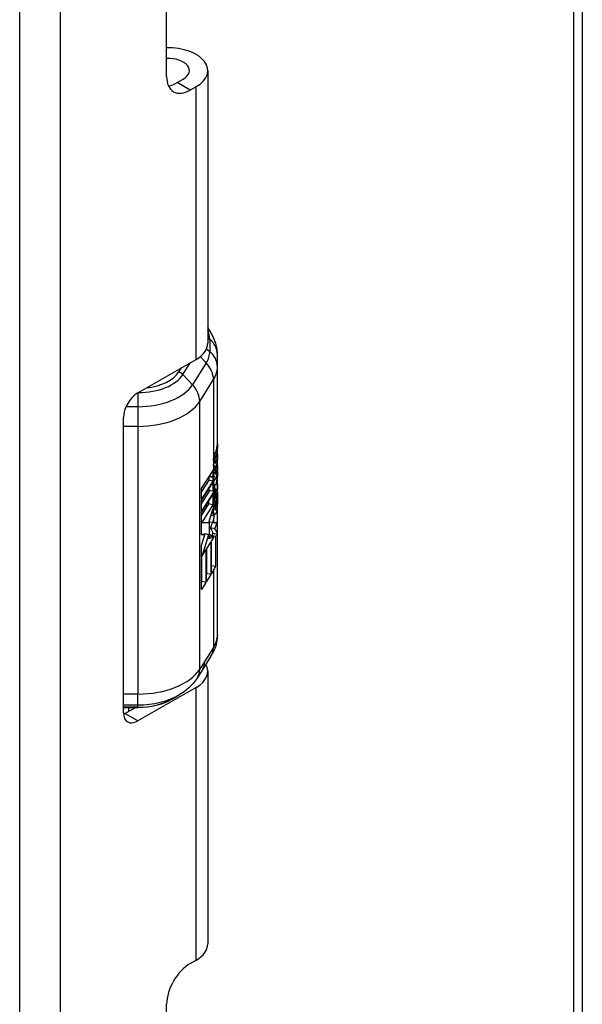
# Model space of a CAD drawing. Header units: inches. Extents: x 0 to 186, y -11 to 121.
# Tile 85 of 93: x 161.51 to 163.2, y 66.63 to 69.58. Entities that reach past the tile are written whole.
import ezdxf

# ---------------------------------------------------------------- set-up
doc = ezdxf.new("R2010")
doc.units = ezdxf.units.IN
doc.header["$LTSCALE"] = 11.141211
doc.header["$MEASUREMENT"] = 0
doc.layers.add('Visible Edges(ANSI)', color=7, linetype='Continuous', lineweight=25)
doc.layers.add('Visible Tangent Edges(ANSI)', color=7, linetype='Continuous', lineweight=25)

msp = doc.modelspace()

# ---------------------------------------------------------------- linework, layer by layer
at = {"layer": 'Visible Edges(ANSI)'}
for p, q in [((163.199, 87.8518), (163.199, 49.5983)), ((161.9536, 69.4082), (161.9536, 84.561)), ((162.0767, 69.4256), (162.0767, 68.608)), ((161.9854, 69.3895), (162.0031, 69.3997)), ((162.042, 69.3773), (162.0243, 69.3671)), ((162.0882, 68.6368), (162.0767, 68.6561)), ((161.8669, 68.459), (162.042, 68.5598)), ((162.1058, 68.5377), (162.1058, 68.5742)), ((162.1058, 67.7348), (162.1058, 68.5377)), ((161.8245, 67.5001), (161.8245, 68.3855)), ((162.1058, 68.2922), (162.1039, 68.2926)), ((162.1058, 68.3065), (162.1058, 68.2922)), ((162.0939, 68.2573), (162.094, 68.2584)), ((162.1017, 68.271), (162.1004, 68.2674)), ((162.1058, 68.2597), (162.1039, 68.2601)), ((162.1058, 68.274), (162.1058, 68.2597)), ((162.0581, 68.1722), (162.0926, 68.2268)), ((162.099, 68.2486), (162.0936, 68.2498)), ((162.097, 68.2402), (162.0965, 68.2403)), ((162.1058, 68.2272), (162.1039, 68.2276)), ((162.1058, 68.2414), (162.1058, 68.2272)), ((162.1058, 68.2234), (162.1058, 68.2072)), ((162.0796, 68.1978), (162.0581, 68.1637)), ((162.0925, 68.195), (162.0581, 68.1405)), ((162.0796, 68.2062), (162.0796, 68.1978)), ((162.0925, 68.195), (162.0796, 68.1978)), ((162.0925, 68.2055), (162.0807, 68.208)), ((162.0933, 68.2067), (162.0815, 68.2092)), ((162.0933, 68.2067), (162.0925, 68.2055)), ((162.0925, 68.2055), (162.0925, 68.195)), ((162.0931, 68.2074), (162.0933, 68.2067)), ((162.0991, 68.2164), (162.0936, 68.2175)), ((162.0942, 68.1907), (162.0942, 68.2041)), ((162.0969, 68.209), (162.0965, 68.2091)), ((162.0969, 68.2088), (162.0969, 68.209)), ((162.1058, 68.2072), (162.105, 68.2073)), ((162.0581, 68.1365), (162.0925, 68.191)), ((162.0581, 68.1405), (162.0581, 68.1722)), ((162.081, 68.1644), (162.0581, 68.1281)), ((162.0796, 68.1705), (162.0796, 68.167)), ((162.0925, 68.1643), (162.0796, 68.167)), ((162.0925, 68.191), (162.0925, 68.1643)), ((162.0925, 68.1643), (162.0933, 68.1643)), ((162.0933, 68.1643), (162.0939, 68.1643)), ((162.0942, 68.1691), (162.0942, 68.1848)), ((162.0969, 68.1714), (162.0942, 68.1719)), ((162.0991, 68.1692), (162.0942, 68.1702)), ((162.0969, 68.1846), (162.0969, 68.1714)), ((162.1058, 68.1695), (162.0969, 68.1714)), ((162.1022, 68.1685), (162.0991, 68.1691)), ((162.1043, 68.1844), (162.1022, 68.1848)), ((162.1058, 68.1855), (162.1058, 68.1695)), ((162.0939, 68.1616), (162.0581, 68.1049)), ((162.0581, 68.1009), (162.0939, 68.1576)), ((162.0581, 68.1049), (162.0581, 68.1365)), ((162.0795, 68.1348), (162.0795, 68.1264)), ((162.0925, 68.1503), (162.0897, 68.1509)), ((162.0939, 68.155), (162.0925, 68.1503)), ((162.0925, 68.1503), (162.0925, 68.1237)), ((162.0942, 68.1346), (162.0942, 68.1509)), ((162.1011, 68.1345), (162.0974, 68.1352)), ((162.1011, 68.1113), (162.1011, 68.1345)), ((162.1033, 68.155), (162.1033, 68.1176)), ((162.1044, 68.1462), (162.1044, 68.1587)), ((162.1047, 68.1466), (162.1044, 68.1466)), ((162.0795, 68.1264), (162.0581, 68.0925)), ((162.0925, 68.1237), (162.059, 68.0707)), ((162.0925, 68.1237), (162.0795, 68.1264)), ((162.0796, 68.0707), (162.092, 68.1102)), ((162.0992, 68.109), (162.0936, 68.1101)), ((162.1033, 68.1176), (162.1011, 68.118)), ((162.0581, 68.0707), (162.0581, 68.1009)), ((162.0967, 68.0896), (162.0862, 68.0918)), ((162.0939, 68.0793), (162.0912, 68.0707)), ((162.059, 68.0707), (162.0581, 68.0709)), ((162.0581, 68.0699), (162.0581, 68.0707)), ((162.0581, 68.0693), (162.0581, 68.0699)), ((162.0581, 68.0338), (162.0581, 68.0693)), ((162.059, 68.0707), (162.0795, 68.0704)), ((162.0795, 68.0704), (162.0796, 68.0707)), ((162.0911, 68.0702), (162.0801, 68.0725)), ((162.0976, 68.0515), (162.0847, 68.0542)), ((162.0912, 68.0707), (162.0911, 68.0702)), ((162.0911, 68.0702), (162.0939, 68.0702)), ((162.0678, 68.0337), (162.0581, 68.0357)), ((162.0678, 68.0337), (162.0581, 68.0338)), ((162.0581, 68.0027), (162.0678, 68.0337)), ((162.0795, 68.0335), (162.059, 67.9687)), ((162.0665, 68.0362), (162.0658, 68.0341)), ((162.0732, 68.0355), (162.0665, 68.0362)), ((162.0795, 68.0335), (162.0665, 68.0362)), ((162.0862, 68.0328), (162.0732, 68.0355)), ((162.0862, 68.0328), (162.0795, 68.0335)), ((162.0795, 68.0221), (162.0862, 68.0328)), ((162.0939, 68.0264), (162.0795, 68.0221)), ((162.0958, 68.027), (162.0841, 68.0295)), ((162.1, 68.0288), (162.087, 68.0315)), ((162.087, 68.0315), (162.087, 68.0289)), ((162.0878, 68.0144), (162.0939, 68.024)), ((162.092, 68.0385), (162.0969, 68.037)), ((162.092, 68.0377), (162.092, 68.0385)), ((162.0969, 68.037), (162.092, 68.0377)), ((162.1058, 68.0351), (162.0969, 68.037)), ((162.1, 68.0288), (162.1, 67.9384)), ((162.0581, 67.8701), (162.0581, 68.0027)), ((162.059, 67.9687), (162.0713, 67.9882)), ((162.0713, 67.9882), (162.0713, 67.891)), ((162.073, 67.9908), (162.0862, 68.0117)), ((162.073, 67.8937), (162.073, 67.9908)), ((162.0732, 67.9913), (162.0732, 67.9173)), ((162.0862, 68.0117), (162.0862, 67.9146)), ((162.0878, 67.9172), (162.0878, 68.0144)), ((162.059, 67.9687), (162.0581, 67.9689)), ((162.0583, 67.9688), (162.0583, 67.8938)), ((162.059, 67.9687), (162.059, 67.9687)), ((162.1, 67.9384), (162.0878, 67.9409)), ((162.0732, 67.9173), (162.073, 67.9169)), ((162.0862, 67.9146), (162.073, 67.8937)), ((162.0862, 67.9146), (162.0732, 67.9173)), ((162.0939, 67.9269), (162.0878, 67.9172)), ((162.0583, 67.8938), (162.0581, 67.8933)), ((162.0713, 67.891), (162.0581, 67.8701)), ((162.0713, 67.891), (162.0583, 67.8938)), ((162.0865, 67.6695), (162.0602, 67.6279)), ((162.0602, 67.6279), (162.0452, 67.6042)), ((162.0767, 67.6245), (162.0767, 66.807)), ((162.042, 67.5762), (161.8669, 67.4755)), ((161.9696, 67.541), (161.991, 67.5535)), ((161.8245, 67.5163), (161.8677, 67.5163)), ((161.8281, 67.4979), (161.8601, 67.5163)), ((161.8397, 67.5163), (161.8397, 67.5045)), ((162.0243, 66.7485), (162.042, 66.7587)), ((161.9536, 51.4732), (161.9536, 66.626))]:
    msp.add_line(p, q, dxfattribs=at)
at = {"layer": 'Visible Edges(ANSI)', "flags": 128}
for points in [[(162.1058, 68.5742), (162.1046, 68.5911), (162.1011, 68.6074), (162.0955, 68.6227), (162.0882, 68.6368)], [(162.0975, 68.2743), (162.0976, 68.2747), (162.0977, 68.2751), (162.0978, 68.2754), (162.098, 68.2758), (162.0981, 68.2761), (162.0982, 68.2764), (162.0983, 68.2768), (162.0984, 68.2771), (162.0986, 68.2774), (162.0987, 68.2777), (162.0988, 68.278), (162.0989, 68.2783), (162.099, 68.2786), (162.0991, 68.2789), (162.0993, 68.2792), (162.0994, 68.2795), (162.0995, 68.2798), (162.0996, 68.28), (162.0997, 68.2803), (162.0998, 68.2806), (162.0999, 68.2808), (162.1, 68.2811), (162.1001, 68.2814), (162.1002, 68.2816)], [(162.0939, 68.2573), (162.0938, 68.2562), (162.0938, 68.255), (162.0937, 68.2539), (162.0937, 68.2528), (162.0936, 68.2518), (162.0936, 68.2508), (162.0936, 68.25), (162.0936, 68.2492), (162.0936, 68.2485), (162.0937, 68.2479), (162.0937, 68.2474), (162.0937, 68.247), (162.0937, 68.2467), (162.0938, 68.2465), (162.0938, 68.2464), (162.0938, 68.2462), (162.0938, 68.2461), (162.0938, 68.2459), (162.0938, 68.2458), (162.0939, 68.2457), (162.0939, 68.2455), (162.0939, 68.2454), (162.0939, 68.2453), (162.0939, 68.2452)], [(162.094, 68.2584), (162.0941, 68.2587), (162.0941, 68.2591), (162.0941, 68.2594), (162.0942, 68.2597), (162.0942, 68.2601), (162.0943, 68.2604), (162.0943, 68.2607), (162.0944, 68.2611), (162.0944, 68.2614), (162.0944, 68.2617), (162.0945, 68.2621), (162.0946, 68.2624), (162.0946, 68.2628), (162.0947, 68.2631), (162.0947, 68.2635), (162.0948, 68.2638), (162.0948, 68.2642), (162.0949, 68.2645), (162.095, 68.2648), (162.095, 68.2652), (162.0951, 68.2655), (162.0952, 68.2659), (162.0953, 68.2662), (162.0953, 68.2666)], [(162.0953, 68.2666), (162.0954, 68.2669), (162.0955, 68.2673), (162.0956, 68.2676), (162.0957, 68.2679), (162.0957, 68.2683), (162.0958, 68.2686), (162.0959, 68.269), (162.096, 68.2693), (162.0961, 68.2696), (162.0962, 68.27), (162.0963, 68.2703), (162.0964, 68.2706), (162.0964, 68.271), (162.0965, 68.2713), (162.0966, 68.2716), (162.0967, 68.2719), (162.0968, 68.2722), (162.0969, 68.2725), (162.097, 68.2728), (162.0971, 68.2732), (162.0972, 68.2735), (162.0973, 68.2738), (162.0974, 68.2741), (162.0975, 68.2743)], [(162.0983, 68.2591), (162.0982, 68.2585), (162.0981, 68.258), (162.0981, 68.2575), (162.098, 68.257), (162.098, 68.2565), (162.098, 68.2561), (162.098, 68.2556), (162.0979, 68.2551), (162.0979, 68.2546), (162.0979, 68.2542), (162.0979, 68.2537), (162.0979, 68.2533), (162.0979, 68.2529), (162.0979, 68.2525), (162.098, 68.2521), (162.098, 68.2518), (162.098, 68.2514), (162.098, 68.2511), (162.0981, 68.2508), (162.0981, 68.2505), (162.0981, 68.2502), (162.0982, 68.25), (162.0982, 68.2497), (162.0983, 68.2495)], [(162.0991, 68.2636), (162.0991, 68.2634), (162.0991, 68.2632), (162.099, 68.263), (162.099, 68.2629), (162.0989, 68.2627), (162.0989, 68.2625), (162.0988, 68.2623), (162.0988, 68.2621), (162.0988, 68.2619), (162.0987, 68.2618), (162.0987, 68.2616), (162.0987, 68.2614), (162.0986, 68.2612), (162.0986, 68.261), (162.0985, 68.2608), (162.0985, 68.2606), (162.0985, 68.2604), (162.0984, 68.2602), (162.0984, 68.26), (162.0984, 68.2598), (162.0983, 68.2596), (162.0983, 68.2594), (162.0983, 68.2593), (162.0983, 68.2591)], [(162.1004, 68.2674), (162.1003, 68.2673), (162.1003, 68.2672), (162.1002, 68.267), (162.1002, 68.2669), (162.1001, 68.2667), (162.1001, 68.2666), (162.1, 68.2664), (162.1, 68.2663), (162.0999, 68.2661), (162.0999, 68.266), (162.0998, 68.2658), (162.0998, 68.2657), (162.0997, 68.2655), (162.0997, 68.2653), (162.0996, 68.2652), (162.0995, 68.265), (162.0995, 68.2648), (162.0994, 68.2647), (162.0994, 68.2645), (162.0993, 68.2643), (162.0993, 68.2641), (162.0992, 68.2639), (162.0992, 68.2638), (162.0991, 68.2636)], [(162.1005, 68.2502), (162.1006, 68.2503), (162.1007, 68.2504), (162.1007, 68.2505), (162.1008, 68.2506), (162.1008, 68.2507), (162.1009, 68.2508), (162.1009, 68.2509), (162.101, 68.2511), (162.101, 68.2512), (162.1011, 68.2513), (162.1011, 68.2514), (162.1012, 68.2515), (162.1013, 68.2517), (162.1013, 68.2518), (162.1014, 68.2519), (162.1014, 68.252), (162.1015, 68.2522), (162.1015, 68.2523), (162.1016, 68.2524), (162.1016, 68.2526), (162.1017, 68.2527), (162.1017, 68.2528), (162.1018, 68.253), (162.1018, 68.2531)], [(162.0926, 68.2268), (162.0925, 68.2259), (162.0924, 68.2251), (162.0923, 68.2242), (162.0922, 68.2233), (162.0922, 68.2225), (162.0921, 68.2216), (162.0921, 68.2208), (162.092, 68.2199), (162.092, 68.2191), (162.092, 68.2182), (162.0919, 68.2174), (162.0919, 68.2166), (162.0919, 68.2156), (162.092, 68.2146), (162.092, 68.2137), (162.0921, 68.2129), (162.0921, 68.212), (162.0922, 68.2112), (162.0923, 68.2105), (162.0924, 68.2098), (162.0926, 68.2091), (162.0927, 68.2085), (162.0929, 68.2079), (162.0931, 68.2074)], [(162.0939, 68.2142), (162.0939, 68.2145), (162.0938, 68.2149), (162.0938, 68.2153), (162.0937, 68.2157), (162.0937, 68.2161), (162.0937, 68.2166), (162.0937, 68.217), (162.0936, 68.2175), (162.0936, 68.218), (162.0936, 68.2185), (162.0936, 68.219), (162.0936, 68.2195), (162.0936, 68.22), (162.0936, 68.2205), (162.0936, 68.221), (162.0937, 68.2215), (162.0937, 68.222), (162.0937, 68.2225), (162.0937, 68.223), (162.0938, 68.2236), (162.0938, 68.2241), (162.0938, 68.2246), (162.0939, 68.2251), (162.0939, 68.2257)], [(162.0947, 68.2424), (162.0947, 68.2425), (162.0946, 68.2426), (162.0946, 68.2427), (162.0945, 68.2428), (162.0945, 68.2429), (162.0945, 68.243), (162.0944, 68.2431), (162.0944, 68.2432), (162.0944, 68.2433), (162.0943, 68.2434), (162.0943, 68.2435), (162.0943, 68.2436), (162.0942, 68.2438), (162.0942, 68.2439), (162.0942, 68.244), (162.0941, 68.2441), (162.0941, 68.2442), (162.0941, 68.2444), (162.0941, 68.2445), (162.094, 68.2446), (162.094, 68.2448), (162.094, 68.2449), (162.094, 68.245), (162.0939, 68.2452)], [(162.0939, 68.2257), (162.0939, 68.2258), (162.094, 68.226), (162.094, 68.2261), (162.094, 68.2263), (162.094, 68.2264), (162.094, 68.2266), (162.094, 68.2268), (162.0941, 68.2269), (162.0941, 68.2271), (162.0941, 68.2272), (162.0941, 68.2274), (162.0941, 68.2276), (162.0942, 68.2277), (162.0942, 68.2279), (162.0942, 68.228), (162.0942, 68.2282), (162.0942, 68.2284), (162.0943, 68.2285), (162.0943, 68.2287), (162.0943, 68.2289), (162.0943, 68.229), (162.0944, 68.2292), (162.0944, 68.2294), (162.0944, 68.2295)], [(162.0944, 68.2295), (162.0945, 68.23), (162.0945, 68.2304), (162.0946, 68.2309), (162.0947, 68.2314), (162.0948, 68.2318), (162.0949, 68.2323), (162.095, 68.2328), (162.0951, 68.2332), (162.0952, 68.2337), (162.0953, 68.2341), (162.0954, 68.2346), (162.0955, 68.2351), (162.0956, 68.2355), (162.0957, 68.236), (162.0959, 68.2364), (162.096, 68.2368), (162.0961, 68.2373), (162.0962, 68.2377), (162.0964, 68.2381), (162.0965, 68.2386), (162.0966, 68.239), (162.0967, 68.2394), (162.0969, 68.2398), (162.097, 68.2402)], [(162.097, 68.2402), (162.0969, 68.2402), (162.0968, 68.2402), (162.0967, 68.2402), (162.0966, 68.2403), (162.0965, 68.2403), (162.0964, 68.2404), (162.0963, 68.2404), (162.0962, 68.2405), (162.0961, 68.2405), (162.096, 68.2406), (162.0959, 68.2407), (162.0958, 68.2408), (162.0957, 68.2409), (162.0956, 68.241), (162.0955, 68.2411), (162.0954, 68.2412), (162.0953, 68.2414), (162.0952, 68.2415), (162.0951, 68.2416), (162.095, 68.2418), (162.0949, 68.2419), (162.0949, 68.2421), (162.0948, 68.2423), (162.0947, 68.2424)], [(162.0983, 68.2271), (162.0982, 68.2263), (162.0981, 68.2256), (162.0981, 68.2248), (162.098, 68.2241), (162.098, 68.2234), (162.0979, 68.2227), (162.0979, 68.2222), (162.0979, 68.2217), (162.0979, 68.2213), (162.0979, 68.221), (162.0979, 68.2209), (162.0979, 68.2207), (162.0979, 68.2206), (162.0979, 68.2204), (162.098, 68.2202), (162.098, 68.2201), (162.098, 68.2199), (162.098, 68.2197), (162.098, 68.2196), (162.098, 68.2194), (162.098, 68.2193), (162.098, 68.2191), (162.0981, 68.219), (162.0981, 68.2188)], [(162.0983, 68.2495), (162.0983, 68.2494), (162.0984, 68.2494), (162.0984, 68.2493), (162.0984, 68.2492), (162.0985, 68.2491), (162.0985, 68.2491), (162.0986, 68.249), (162.0986, 68.249), (162.0986, 68.2489), (162.0987, 68.2489), (162.0987, 68.2488), (162.0988, 68.2488), (162.0988, 68.2487), (162.0988, 68.2487), (162.0989, 68.2487), (162.0989, 68.2487), (162.099, 68.2486), (162.099, 68.2486), (162.0991, 68.2486), (162.0991, 68.2486), (162.0991, 68.2486), (162.0992, 68.2486), (162.0992, 68.2486), (162.0993, 68.2487)], [(162.0993, 68.2317), (162.0993, 68.2316), (162.0992, 68.2314), (162.0992, 68.2312), (162.0991, 68.231), (162.0991, 68.2308), (162.099, 68.2307), (162.099, 68.2305), (162.0989, 68.2303), (162.0989, 68.2301), (162.0988, 68.2299), (162.0988, 68.2297), (162.0988, 68.2295), (162.0987, 68.2293), (162.0987, 68.2291), (162.0986, 68.2289), (162.0986, 68.2287), (162.0986, 68.2285), (162.0985, 68.2283), (162.0985, 68.2281), (162.0984, 68.2279), (162.0984, 68.2277), (162.0984, 68.2275), (162.0983, 68.2273), (162.0983, 68.2271)], [(162.0993, 68.2487), (162.0993, 68.2487), (162.0994, 68.2487), (162.0994, 68.2487), (162.0995, 68.2488), (162.0995, 68.2488), (162.0996, 68.2488), (162.0997, 68.2489), (162.0997, 68.2489), (162.0998, 68.249), (162.0998, 68.249), (162.0999, 68.2491), (162.0999, 68.2492), (162.1, 68.2492), (162.1, 68.2493), (162.1001, 68.2494), (162.1001, 68.2494), (162.1002, 68.2495), (162.1002, 68.2496), (162.1003, 68.2497), (162.1003, 68.2498), (162.1004, 68.2499), (162.1004, 68.25), (162.1005, 68.2501), (162.1005, 68.2502)], [(162.1005, 68.2354), (162.1005, 68.2353), (162.1004, 68.2352), (162.1004, 68.235), (162.1003, 68.2349), (162.1003, 68.2348), (162.1002, 68.2346), (162.1002, 68.2345), (162.1001, 68.2343), (162.1001, 68.2342), (162.1, 68.234), (162.1, 68.2339), (162.0999, 68.2337), (162.0999, 68.2336), (162.0998, 68.2334), (162.0998, 68.2333), (162.0997, 68.2331), (162.0997, 68.2329), (162.0996, 68.2328), (162.0996, 68.2326), (162.0995, 68.2324), (162.0995, 68.2323), (162.0994, 68.2321), (162.0994, 68.2319), (162.0993, 68.2317)], [(162.1018, 68.2387), (162.1017, 68.2386), (162.1017, 68.2384), (162.1016, 68.2383), (162.1016, 68.2382), (162.1015, 68.238), (162.1015, 68.2379), (162.1014, 68.2378), (162.1014, 68.2376), (162.1013, 68.2375), (162.1013, 68.2374), (162.1012, 68.2372), (162.1012, 68.2371), (162.1011, 68.237), (162.1011, 68.2368), (162.101, 68.2367), (162.101, 68.2366), (162.1009, 68.2364), (162.1009, 68.2363), (162.1008, 68.2361), (162.1008, 68.236), (162.1007, 68.2359), (162.1007, 68.2357), (162.1006, 68.2356), (162.1005, 68.2354)], [(162.0945, 68.2116), (162.0945, 68.2117), (162.0945, 68.2118), (162.0944, 68.2119), (162.0944, 68.212), (162.0944, 68.2121), (162.0943, 68.2122), (162.0943, 68.2123), (162.0943, 68.2124), (162.0943, 68.2125), (162.0942, 68.2126), (162.0942, 68.2127), (162.0942, 68.2128), (162.0942, 68.2129), (162.0941, 68.213), (162.0941, 68.2131), (162.0941, 68.2132), (162.0941, 68.2133), (162.0941, 68.2134), (162.094, 68.2136), (162.094, 68.2137), (162.094, 68.2138), (162.094, 68.2139), (162.0939, 68.214), (162.0939, 68.2142)], [(162.0969, 68.209), (162.0968, 68.209), (162.0967, 68.2091), (162.0966, 68.2091), (162.0965, 68.2091), (162.0964, 68.2092), (162.0963, 68.2092), (162.0961, 68.2093), (162.096, 68.2093), (162.0959, 68.2094), (162.0958, 68.2095), (162.0957, 68.2096), (162.0956, 68.2097), (162.0955, 68.2098), (162.0954, 68.2099), (162.0953, 68.2101), (162.0952, 68.2102), (162.0951, 68.2104), (162.095, 68.2105), (162.0949, 68.2107), (162.0949, 68.2109), (162.0948, 68.211), (162.0947, 68.2112), (162.0946, 68.2114), (162.0945, 68.2116)], [(162.0981, 68.2188), (162.0981, 68.2187), (162.0981, 68.2186), (162.0981, 68.2185), (162.0981, 68.2184), (162.0982, 68.2183), (162.0982, 68.2181), (162.0982, 68.218), (162.0982, 68.2179), (162.0982, 68.2179), (162.0983, 68.2178), (162.0983, 68.2177), (162.0983, 68.2176), (162.0983, 68.2175), (162.0984, 68.2174), (162.0984, 68.2173), (162.0984, 68.2173), (162.0984, 68.2172), (162.0985, 68.2171), (162.0985, 68.2171), (162.0985, 68.217), (162.0986, 68.2169), (162.0986, 68.2169), (162.0986, 68.2168), (162.0986, 68.2168)], [(162.0986, 68.2168), (162.0987, 68.2167), (162.0987, 68.2166), (162.0988, 68.2166), (162.0988, 68.2165), (162.0989, 68.2165), (162.0989, 68.2165), (162.0989, 68.2164), (162.099, 68.2164), (162.099, 68.2164), (162.0991, 68.2164), (162.0991, 68.2164), (162.0992, 68.2164), (162.0992, 68.2164), (162.0993, 68.2164), (162.0993, 68.2164), (162.0994, 68.2164), (162.0994, 68.2164), (162.0995, 68.2164), (162.0995, 68.2164), (162.0996, 68.2164), (162.0996, 68.2165), (162.0997, 68.2165), (162.0997, 68.2165), (162.0998, 68.2166)], [(162.0998, 68.2166), (162.0999, 68.2166), (162.0999, 68.2167), (162.1, 68.2168), (162.1001, 68.2169), (162.1002, 68.2169), (162.1002, 68.217), (162.1003, 68.2172), (162.1004, 68.2173), (162.1004, 68.2174), (162.1005, 68.2175), (162.1006, 68.2176), (162.1007, 68.2178), (162.1007, 68.2179), (162.1008, 68.2181), (162.1009, 68.2182), (162.101, 68.2184), (162.101, 68.2185), (162.1011, 68.2187), (162.1012, 68.2189), (162.1012, 68.219), (162.1013, 68.2192), (162.1014, 68.2194), (162.1014, 68.2196), (162.1015, 68.2197)], [(162.0947, 68.122), (162.0948, 68.1225), (162.0948, 68.1231), (162.0949, 68.1236), (162.095, 68.1241), (162.0951, 68.1247), (162.0952, 68.1252), (162.0953, 68.1257), (162.0954, 68.1263), (162.0955, 68.1268), (162.0956, 68.1273), (162.0957, 68.1279), (162.0958, 68.1284), (162.096, 68.129), (162.0961, 68.1295), (162.0962, 68.13), (162.0963, 68.1305), (162.0964, 68.1311), (162.0965, 68.1316), (162.0967, 68.1321), (162.0968, 68.1326), (162.0969, 68.1331), (162.097, 68.1337), (162.0972, 68.1342), (162.0973, 68.1347)], [(162.0973, 68.1347), (162.0974, 68.1352), (162.0976, 68.1357), (162.0977, 68.1362), (162.0978, 68.1367), (162.098, 68.1372), (162.0981, 68.1377), (162.0982, 68.1382), (162.0984, 68.1387), (162.0985, 68.1392), (162.0986, 68.1397), (162.0988, 68.1402), (162.0989, 68.1406), (162.099, 68.1411), (162.0992, 68.1416), (162.0993, 68.142), (162.0994, 68.1425), (162.0995, 68.1429), (162.0997, 68.1434), (162.0998, 68.1438), (162.0999, 68.1443), (162.1001, 68.1447), (162.1002, 68.1451), (162.1003, 68.1456), (162.1004, 68.146)], [(162.1011, 68.1345), (162.101, 68.1341), (162.1009, 68.1338), (162.1008, 68.1335), (162.1007, 68.1331), (162.1006, 68.1328), (162.1005, 68.1324), (162.1004, 68.1321), (162.1003, 68.1317), (162.1002, 68.1313), (162.1001, 68.131), (162.1, 68.1306), (162.0999, 68.1302), (162.0998, 68.1298), (162.0997, 68.1294), (162.0996, 68.129), (162.0995, 68.1286), (162.0994, 68.1282), (162.0993, 68.1278), (162.0992, 68.1274), (162.0991, 68.127), (162.099, 68.1265), (162.0989, 68.1261), (162.0988, 68.1257), (162.0987, 68.1252)], [(162.1004, 68.146), (162.1006, 68.1464), (162.1007, 68.1469), (162.1008, 68.1473), (162.101, 68.1477), (162.1011, 68.1481), (162.1012, 68.1485), (162.1014, 68.149), (162.1015, 68.1494), (162.1016, 68.1498), (162.1017, 68.1502), (162.1018, 68.1505), (162.102, 68.1509), (162.1021, 68.1513), (162.1022, 68.1517), (162.1023, 68.152), (162.1024, 68.1524), (162.1025, 68.1527), (162.1026, 68.1531), (162.1027, 68.1534), (162.1029, 68.1538), (162.103, 68.1541), (162.1031, 68.1544), (162.1032, 68.1547), (162.1033, 68.155)], [(162.1044, 68.1587), (162.1045, 68.159), (162.1046, 68.1592), (162.1047, 68.1594), (162.1047, 68.1597), (162.1048, 68.1598), (162.1049, 68.16), (162.105, 68.1602), (162.105, 68.1603), (162.1051, 68.1604), (162.1052, 68.1605), (162.1052, 68.1606), (162.1053, 68.1607), (162.1053, 68.1607), (162.1054, 68.1607), (162.1054, 68.1607), (162.1055, 68.1607), (162.1055, 68.1606), (162.1055, 68.1605), (162.1056, 68.1603), (162.1056, 68.1602), (162.1056, 68.16), (162.1056, 68.1598), (162.1057, 68.1595), (162.1057, 68.1592)], [(162.105, 68.1456), (162.105, 68.1458), (162.105, 68.1458), (162.1049, 68.1459), (162.1049, 68.146), (162.1049, 68.1461), (162.1049, 68.1462), (162.1049, 68.1463), (162.1048, 68.1463), (162.1048, 68.1464), (162.1048, 68.1464), (162.1048, 68.1465), (162.1047, 68.1465), (162.1047, 68.1465), (162.1047, 68.1466), (162.1047, 68.1466), (162.1046, 68.1466), (162.1046, 68.1466), (162.1046, 68.1465), (162.1045, 68.1465), (162.1045, 68.1465), (162.1045, 68.1464), (162.1044, 68.1463), (162.1044, 68.1463), (162.1044, 68.1462)], [(162.1049, 68.1283), (162.1049, 68.129), (162.105, 68.1298), (162.105, 68.1305), (162.105, 68.1312), (162.1051, 68.132), (162.1051, 68.1327), (162.1051, 68.1334), (162.1051, 68.1341), (162.1052, 68.1348), (162.1052, 68.1355), (162.1052, 68.1362), (162.1052, 68.1369), (162.1052, 68.1376), (162.1052, 68.1382), (162.1052, 68.1389), (162.1052, 68.1396), (162.1052, 68.1405), (162.1052, 68.1413), (162.1052, 68.1422), (162.1052, 68.1431), (162.1051, 68.1439), (162.1051, 68.1446), (162.105, 68.1452), (162.105, 68.1456)], [(162.1058, 68.1346), (162.1058, 68.1341), (162.1058, 68.1336), (162.1057, 68.1331), (162.1057, 68.1326), (162.1057, 68.1321), (162.1057, 68.1315), (162.1057, 68.131), (162.1057, 68.1305), (162.1057, 68.13), (162.1057, 68.1295), (162.1057, 68.1289), (162.1057, 68.1284), (162.1057, 68.1279), (162.1057, 68.1274), (162.1056, 68.1268), (162.1056, 68.1263), (162.1056, 68.1258), (162.1056, 68.1253), (162.1056, 68.1248), (162.1056, 68.1242), (162.1055, 68.1237), (162.1055, 68.1232), (162.1055, 68.1227), (162.1055, 68.1222)], [(162.1057, 68.1592), (162.1057, 68.1586), (162.1057, 68.1579), (162.1058, 68.1571), (162.1058, 68.1562), (162.1058, 68.1553), (162.1058, 68.1543), (162.1058, 68.1532), (162.1058, 68.152), (162.1058, 68.1509), (162.1058, 68.1497), (162.1058, 68.1485), (162.1058, 68.1473), (162.1058, 68.1462), (162.1058, 68.1451), (162.1058, 68.144), (162.1058, 68.143), (162.1058, 68.142), (162.1058, 68.141), (162.1058, 68.14), (162.1058, 68.1389), (162.1058, 68.1379), (162.1058, 68.1368), (162.1058, 68.1357), (162.1058, 68.1346)], [(162.092, 68.1102), (162.092, 68.1098), (162.092, 68.1095), (162.092, 68.1091), (162.092, 68.1088), (162.092, 68.1085), (162.092, 68.1081), (162.0919, 68.1078), (162.0919, 68.1074), (162.0919, 68.1071), (162.0919, 68.1068), (162.0919, 68.1064), (162.0919, 68.1061), (162.0919, 68.105), (162.092, 68.1039), (162.092, 68.1029), (162.092, 68.1019), (162.0921, 68.1009), (162.0922, 68.1), (162.0923, 68.0991), (162.0924, 68.0983), (162.0925, 68.0975), (162.0926, 68.0967), (162.0928, 68.096), (162.093, 68.0953)], [(162.0939, 68.1025), (162.0939, 68.1029), (162.0938, 68.1034), (162.0938, 68.1038), (162.0938, 68.1043), (162.0937, 68.1048), (162.0937, 68.1053), (162.0937, 68.1058), (162.0937, 68.1063), (162.0936, 68.1068), (162.0936, 68.1073), (162.0936, 68.1079), (162.0936, 68.1084), (162.0936, 68.109), (162.0936, 68.1096), (162.0936, 68.1103), (162.0936, 68.1109), (162.0937, 68.1115), (162.0937, 68.1122), (162.0937, 68.1128), (162.0937, 68.1134), (162.0938, 68.1141), (162.0938, 68.1147), (162.0939, 68.1153), (162.0939, 68.116)], [(162.0939, 68.116), (162.094, 68.1162), (162.094, 68.1165), (162.094, 68.1167), (162.094, 68.117), (162.094, 68.1172), (162.0941, 68.1175), (162.0941, 68.1177), (162.0941, 68.1179), (162.0942, 68.1182), (162.0942, 68.1184), (162.0942, 68.1187), (162.0942, 68.1189), (162.0943, 68.1192), (162.0943, 68.1194), (162.0943, 68.1197), (162.0944, 68.12), (162.0944, 68.1202), (162.0944, 68.1205), (162.0945, 68.1207), (162.0945, 68.121), (162.0946, 68.1212), (162.0946, 68.1215), (162.0946, 68.1217), (162.0947, 68.122)], [(162.0987, 68.1252), (162.0986, 68.1245), (162.0984, 68.1239), (162.0983, 68.1232), (162.0982, 68.1225), (162.0981, 68.1218), (162.0981, 68.1211), (162.098, 68.1204), (162.0979, 68.1198), (162.0979, 68.1191), (162.0978, 68.1185), (162.0978, 68.1179), (162.0978, 68.1172), (162.0978, 68.1166), (162.0978, 68.116), (162.0977, 68.1153), (162.0978, 68.1147), (162.0978, 68.1141), (162.0978, 68.1135), (162.0978, 68.1129), (162.0979, 68.1124), (162.0979, 68.1119), (162.098, 68.1115), (162.0981, 68.111), (162.0981, 68.1106)], [(162.0981, 68.1106), (162.0982, 68.1105), (162.0982, 68.1104), (162.0982, 68.1103), (162.0983, 68.1102), (162.0983, 68.1101), (162.0983, 68.11), (162.0984, 68.1099), (162.0984, 68.1098), (162.0984, 68.1098), (162.0985, 68.1097), (162.0985, 68.1096), (162.0986, 68.1095), (162.0986, 68.1094), (162.0986, 68.1094), (162.0987, 68.1093), (162.0987, 68.1093), (162.0988, 68.1092), (162.0988, 68.1092), (162.0989, 68.1091), (162.0989, 68.1091), (162.0989, 68.109), (162.099, 68.109), (162.099, 68.109), (162.0991, 68.109)], [(162.0991, 68.109), (162.0991, 68.109), (162.0992, 68.109), (162.0992, 68.1089), (162.0993, 68.1089), (162.0993, 68.1089), (162.0993, 68.1089), (162.0994, 68.1089), (162.0994, 68.109), (162.0995, 68.109), (162.0995, 68.109), (162.0996, 68.109), (162.0996, 68.109), (162.0997, 68.109), (162.0997, 68.1091), (162.0998, 68.1091), (162.0998, 68.1091), (162.0999, 68.1092), (162.0999, 68.1092), (162.0999, 68.1093), (162.1, 68.1093), (162.1, 68.1094), (162.1001, 68.1094), (162.1001, 68.1095), (162.1002, 68.1095)], [(162.1046, 68.1106), (162.1044, 68.1096), (162.1043, 68.1085), (162.1041, 68.1075), (162.1039, 68.1066), (162.1037, 68.1056), (162.1035, 68.1047), (162.1033, 68.1038), (162.1031, 68.103), (162.1029, 68.1022), (162.1027, 68.1014), (162.1024, 68.1006), (162.1022, 68.1), (162.102, 68.0993), (162.1017, 68.0988), (162.1015, 68.0982), (162.1013, 68.0978), (162.1011, 68.0973), (162.1009, 68.0969), (162.1006, 68.0966), (162.1004, 68.0963), (162.1002, 68.096), (162.1, 68.0957), (162.0998, 68.0955), (162.0996, 68.0953)], [(162.1002, 68.1095), (162.1002, 68.1096), (162.1003, 68.1097), (162.1003, 68.1097), (162.1004, 68.1098), (162.1004, 68.1098), (162.1004, 68.1099), (162.1005, 68.11), (162.1005, 68.11), (162.1006, 68.1101), (162.1006, 68.1102), (162.1006, 68.1102), (162.1007, 68.1103), (162.1007, 68.1104), (162.1008, 68.1104), (162.1008, 68.1105), (162.1008, 68.1106), (162.1009, 68.1107), (162.1009, 68.1107), (162.1009, 68.1108), (162.101, 68.1109), (162.101, 68.111), (162.1011, 68.1111), (162.1011, 68.1112), (162.1011, 68.1113)], [(162.1033, 68.1176), (162.1033, 68.1179), (162.1034, 68.1183), (162.1035, 68.1186), (162.1036, 68.119), (162.1037, 68.1194), (162.1038, 68.1198), (162.1038, 68.1202), (162.1039, 68.1206), (162.104, 68.121), (162.1041, 68.1214), (162.1042, 68.1218), (162.1042, 68.1223), (162.1043, 68.1227), (162.1044, 68.1232), (162.1044, 68.1236), (162.1045, 68.1241), (162.1045, 68.1246), (162.1046, 68.1251), (162.1046, 68.1256), (162.1047, 68.1261), (162.1047, 68.1267), (162.1048, 68.1272), (162.1048, 68.1277), (162.1049, 68.1283)], [(162.1055, 68.1222), (162.1055, 68.1217), (162.1054, 68.1211), (162.1054, 68.1206), (162.1054, 68.1201), (162.1054, 68.1196), (162.1053, 68.1191), (162.1053, 68.1186), (162.1053, 68.1181), (162.1052, 68.1176), (162.1052, 68.1171), (162.1052, 68.1166), (162.1051, 68.1161), (162.1051, 68.1157), (162.105, 68.1152), (162.105, 68.1147), (162.105, 68.1142), (162.1049, 68.1138), (162.1049, 68.1133), (162.1048, 68.1129), (162.1048, 68.1124), (162.1047, 68.112), (162.1047, 68.1115), (162.1046, 68.1111), (162.1046, 68.1106)], [(162.093, 68.0953), (162.093, 68.0952), (162.093, 68.095), (162.0931, 68.0949), (162.0931, 68.0948), (162.0931, 68.0946), (162.0932, 68.0945), (162.0932, 68.0944), (162.0932, 68.0943), (162.0933, 68.0941), (162.0933, 68.094), (162.0934, 68.0939), (162.0934, 68.0938), (162.0934, 68.0937), (162.0935, 68.0935), (162.0935, 68.0934), (162.0936, 68.0933), (162.0936, 68.0932), (162.0937, 68.0931), (162.0937, 68.093), (162.0937, 68.0929), (162.0938, 68.0928), (162.0938, 68.0927), (162.0939, 68.0926), (162.0939, 68.0925)], [(162.0945, 68.0993), (162.0945, 68.0995), (162.0944, 68.0996), (162.0944, 68.0997), (162.0944, 68.0998), (162.0943, 68.0999), (162.0943, 68.1001), (162.0943, 68.1002), (162.0943, 68.1003), (162.0942, 68.1004), (162.0942, 68.1006), (162.0942, 68.1007), (162.0942, 68.1008), (162.0942, 68.101), (162.0941, 68.1011), (162.0941, 68.1012), (162.0941, 68.1014), (162.0941, 68.1015), (162.094, 68.1017), (162.094, 68.1018), (162.094, 68.1019), (162.094, 68.1021), (162.094, 68.1022), (162.0939, 68.1024), (162.0939, 68.1025)], [(162.0939, 68.0925), (162.094, 68.0923), (162.0941, 68.0922), (162.0941, 68.0921), (162.0942, 68.0919), (162.0943, 68.0918), (162.0943, 68.0917), (162.0944, 68.0916), (162.0945, 68.0915), (162.0945, 68.0913), (162.0946, 68.0912), (162.0947, 68.0911), (162.0948, 68.091), (162.0948, 68.0909), (162.0949, 68.0908), (162.095, 68.0907), (162.0951, 68.0907), (162.0951, 68.0906), (162.0952, 68.0905), (162.0953, 68.0904), (162.0954, 68.0903), (162.0954, 68.0903), (162.0955, 68.0902), (162.0956, 68.0901), (162.0957, 68.0901)], [(162.0967, 68.0948), (162.0966, 68.0949), (162.0965, 68.095), (162.0964, 68.0951), (162.0963, 68.0952), (162.0962, 68.0954), (162.0961, 68.0955), (162.096, 68.0957), (162.0959, 68.0958), (162.0958, 68.096), (162.0957, 68.0961), (162.0956, 68.0963), (162.0955, 68.0965), (162.0954, 68.0967), (162.0953, 68.0969), (162.0952, 68.0971), (162.0951, 68.0973), (162.095, 68.0976), (162.0949, 68.0978), (162.0949, 68.098), (162.0948, 68.0983), (162.0947, 68.0985), (162.0946, 68.0988), (162.0946, 68.0991), (162.0945, 68.0993)], [(162.0957, 68.0901), (162.0957, 68.09), (162.0958, 68.09), (162.0958, 68.09), (162.0959, 68.0899), (162.0959, 68.0899), (162.096, 68.0899), (162.096, 68.0898), (162.0961, 68.0898), (162.0961, 68.0898), (162.0962, 68.0898), (162.0963, 68.0897), (162.0963, 68.0897), (162.0964, 68.0897), (162.0964, 68.0897), (162.0965, 68.0897), (162.0965, 68.0896), (162.0966, 68.0896), (162.0966, 68.0896), (162.0967, 68.0896), (162.0967, 68.0896), (162.0968, 68.0896), (162.0968, 68.0896), (162.0969, 68.0896), (162.097, 68.0896)], [(162.0996, 68.0953), (162.0995, 68.0952), (162.0994, 68.0951), (162.0993, 68.095), (162.0992, 68.0949), (162.099, 68.0948), (162.0989, 68.0947), (162.0988, 68.0946), (162.0987, 68.0946), (162.0985, 68.0945), (162.0984, 68.0945), (162.0983, 68.0944), (162.0982, 68.0944), (162.098, 68.0944), (162.0979, 68.0944), (162.0978, 68.0944), (162.0977, 68.0944), (162.0976, 68.0944), (162.0974, 68.0945), (162.0973, 68.0945), (162.0972, 68.0945), (162.0971, 68.0946), (162.097, 68.0947), (162.0968, 68.0947), (162.0967, 68.0948)], [(162.1058, 67.7348), (162.1045, 67.7171), (162.1006, 67.7), (162.0944, 67.684), (162.0865, 67.6695)], [(162.0452, 67.6042), (162.0335, 67.5883), (162.0203, 67.5748), (162.0061, 67.5632), (161.991, 67.5535)], [(161.8677, 67.5163), (161.8815, 67.5167), (161.8953, 67.5179), (161.9089, 67.5198), (161.9221, 67.5226), (161.9349, 67.5261), (161.9471, 67.5303), (161.9587, 67.5353), (161.9696, 67.541)]]:
    msp.add_lwpolyline(points, dxfattribs=at)
at = {"layer": 'Visible Edges(ANSI)'}
for centre, major_axis, ratio, start_param, end_param in [((161.9582, 69.4256), (0.1185, 0), 0.575862, 5.497787, 7.892778), ((161.9582, 69.4256), (0.0635, 0), 0.575862, 5.497787, 7.926426), ((162.0243, 69.4489), (-0.0499, -0.0867), 0.578093, 5.495853, 7.06665), ((161.9854, 69.4713), (-0.0499, -0.0867), 0.578093, 0.398633, 0.783464), ((161.9582, 68.608), (0.1185, 0), 0.575862, 5.497787, 6.283185), ((161.8669, 68.4099), (-0.0299, -0.052), 0.578093, 3.925057, 5.495853), ((161.909, 68.3084), (0.1969, 0), 0.575862, 6.045047, 6.266828), ((161.909, 68.2941), (0.1969, 0), 0.575862, 6.07839, 6.266828), ((161.909, 68.2758), (0.1969, 0), 0.575862, 6.081543, 6.266828), ((161.909, 68.2616), (0.1969, 0), 0.575862, 6.080284, 6.266828), ((161.909, 68.229), (0.1969, 0), 0.575862, 5.938114, 6.266828), ((161.909, 68.2433), (0.1969, 0), 0.575862, 6.073977, 6.266828), ((161.909, 68.1888), (0.107, 0.2041), 0.809578, 5.093681, 5.270759), ((161.909, 68.2425), (0.1969, 0), 0.575862, 5.938114, 5.981813), ((161.909, 68.1742), (0.1136, 0.1955), 0.822551, 5.205049, 5.310926), ((161.909, 68.2004), (0.1831, 0), 0.575862, 5.934119, 5.954969), ((161.909, 68.203), (-0.1968, 0.0368), 0.062146, 2.804144, 2.828549), ((161.909, 68.2004), (0.1969, 0), 0.575862, 5.934119, 5.958525), ((161.909, 68.2236), (-0.1968, 0.0387), 0.034853, 2.803376, 2.955011), ((161.909, 68.1888), (0.1111, 0.1987), 0.817967, 4.966913, 5.051267), ((161.909, 68.2078), (0.1968, -0.0368), 0.06153, 5.949629, 6.033983), ((161.909, 68.1725), (0.1071, 0.2039), 0.80985, 4.942796, 5.096328), ((161.909, 68.2073), (0.1968, -0.0377), 0.048732, 6.100987, 6.276168), ((161.909, 68.2222), (-0.1968, 0.0366), 0.064636, 3.031384, 3.137261), ((161.909, 68.1937), (0.1118, 0.1978), 0.819294, 4.967209, 4.991859), ((161.909, 68.1964), (0.1969, 0), 0.575862, 5.934119, 5.958769), ((161.909, 68.1181), (0.1137, 0.1952), 0.822882, 4.979379, 5.027424), ((161.909, 68.0838), (0.1831, 0), 0.575573, 5.998896, 6.155589), ((161.909, 68.0944), (-0.1825, 0.0595), 0.239175, 3.219358, 3.503739), ((161.909, 68.109), (-0.1968, 0.0369), 0.06086, 2.803931, 3.040645), ((161.909, 68.0838), (0.1969, 0), 0.575573, 5.994362, 6.170924), ((161.909, 68.0944), (-0.1963, 0.0639), 0.239175, 3.235716, 3.508272), ((161.909, 68.0652), (0.183, -0.0282), 0.159451, 6.073145, 6.307772), ((161.909, 68.0628), (0.1969, 0), 0.575862, 5.934119, 5.962437), ((161.909, 68.0652), (0.1968, -0.0304), 0.159451, 5.958706, 5.987024), ((161.909, 68.0652), (0.1968, -0.0304), 0.159451, 6.065103, 6.291414), ((161.909, 67.9656), (0.1969, 0), 0.575862, 5.934119, 6.040516), ((161.9582, 67.6245), (0.1185, 0), 0.575862, 5.497787, 6.590531), ((161.8669, 67.5245), (-0.0299, -0.052), 0.578093, 5.495853, 7.06665), ((161.8281, 67.5469), (-0.0299, -0.052), 0.578093, 0.703553, 0.783464), ((161.9582, 66.807), (0.1185, 0), 0.575862, 5.497787, 6.283185), ((162.0243, 66.6668), (-0.0499, -0.0867), 0.578093, 3.925057, 5.495853)]:
    msp.add_ellipse(centre, major_axis=major_axis, ratio=ratio, start_param=start_param, end_param=end_param, dxfattribs=at)
at = {"layer": 'Visible Tangent Edges(ANSI)'}
for p, q in [((163.1738, 49.5633), (163.1738, 87.8373)), ((161.5134, 48.8768), (161.5134, 86.7905)), ((161.635, 86.7905), (161.635, 48.8768)), ((162.0243, 69.3671), (161.9854, 69.3895)), ((162.042, 68.5598), (162.042, 69.3773)), ((162.0767, 68.6247), (162.0827, 68.6197)), ((162.0827, 68.6197), (162.0827, 68.5832)), ((162.073, 68.5912), (162.0827, 68.5832)), ((162.0026, 68.5143), (162.0252, 68.5501)), ((162.0723, 68.549), (162.031, 68.4836)), ((162.0544, 68.5682), (162.0723, 68.549)), ((161.9972, 68.534), (161.9895, 68.5217)), ((162.0026, 68.5143), (162.031, 68.4836)), ((162.0526, 68.4336), (162.0939, 68.4989)), ((162.0939, 68.4989), (162.0939, 68.2573)), ((161.8677, 68.4594), (161.8677, 68.4178)), ((162.0526, 67.6307), (162.0526, 68.4336)), ((161.8677, 68.4178), (161.8321, 68.4178)), ((161.8677, 68.4178), (161.8677, 68.359)), ((161.8245, 68.359), (161.8677, 68.359)), ((161.8677, 68.359), (161.8677, 67.5561)), ((162.0983, 68.2591), (162.0942, 68.2599)), ((162.0991, 68.2636), (162.0949, 68.2645)), ((162.1004, 68.2674), (162.0958, 68.2684)), ((162.1017, 68.271), (162.0968, 68.2721)), ((162.0983, 68.2495), (162.0936, 68.2505)), ((162.0939, 68.2452), (162.0939, 68.2257)), ((162.0983, 68.2271), (162.0942, 68.228)), ((162.0993, 68.2317), (162.095, 68.2326)), ((162.1005, 68.2354), (162.0959, 68.2364)), ((162.1018, 68.2387), (162.0969, 68.2397)), ((162.0931, 68.2074), (162.0818, 68.2097)), ((162.0981, 68.2188), (162.0936, 68.2198)), ((162.0986, 68.2168), (162.0936, 68.2178)), ((162.0939, 68.2142), (162.0939, 68.1643)), ((162.081, 68.1667), (162.081, 68.1644)), ((162.0939, 68.1616), (162.0939, 68.1576)), ((162.0939, 68.155), (162.0939, 68.116)), ((162.1057, 68.1592), (162.1047, 68.1594)), ((162.1058, 68.1346), (162.1052, 68.1348)), ((162.0991, 68.109), (162.0936, 68.1101)), ((162.0981, 68.1106), (162.0937, 68.1116)), ((162.0987, 68.1252), (162.0953, 68.1259)), ((162.1046, 68.1106), (162.1011, 68.1113)), ((162.1055, 68.1222), (162.1042, 68.1224)), ((162.0957, 68.0901), (162.0863, 68.092)), ((162.093, 68.0953), (162.0877, 68.0964)), ((162.0939, 68.1025), (162.0939, 68.0925)), ((162.0939, 68.0793), (162.0939, 68.0702)), ((162.0996, 68.0953), (162.0957, 68.0961)), ((162.0912, 68.0707), (162.0803, 68.073)), ((162.081, 68.0724), (162.081, 68.0339)), ((162.0939, 68.0264), (162.0939, 68.024)), ((162.059, 67.9687), (162.0581, 67.9689)), ((162.0939, 67.9269), (162.0939, 67.6961)), ((162.0939, 67.6961), (162.0676, 67.6545)), ((162.0676, 67.6545), (162.0526, 67.6307)), ((162.042, 66.7587), (162.042, 67.5762)), ((161.8677, 67.5561), (161.8245, 67.5561)), ((161.8677, 67.5239), (161.8677, 67.5561)), ((161.8245, 67.5239), (161.8677, 67.5239)), ((161.8677, 67.5166), (161.8245, 67.5166)), ((161.8677, 67.5166), (161.8677, 67.5239)), ((161.8677, 67.5166), (161.8677, 67.5163)), ((161.8669, 67.4755), (161.8281, 67.4979))]:
    msp.add_line(p, q, dxfattribs=at)
for centre, major_axis, ratio, start_param, end_param in [((162.0206, 68.5963), (0.0676, 0.0404), 0.773006, 0, 0.285716), ((161.909, 68.6197), (0.1738, 0), 0.575862, 0, 0.265194), ((162.0271, 68.5742), (0.0787, 0), 0.817547, 0, 0.785398), ((161.909, 68.5832), (0.1738, 0), 0.575862, 5.934119, 6.283185), ((162.0271, 68.5377), (0.0787, 0), 0.817547, 0, 0.785398), ((162.0199, 68.5144), (-0.0666, 0.0421), 0.768243, 3.593625, 4.379023), ((161.8677, 68.5473), (0.1296, 0), 0.575862, 4.910551, 5.934119), ((161.9895, 68.5056), (0.0166, -0.0105), 0.768243, 1.23743, 2.022828), ((161.909, 68.5377), (0.1969, 0), 0.575862, 5.934119, 6.283185), ((161.8677, 68.5426), (0.1436, 0), 0.575862, 4.71854, 5.934119), ((161.8677, 68.5179), (0.1738, 0), 0.575862, 4.712389, 5.934119), ((161.9786, 68.4491), (-0.0666, 0.0421), 0.768243, 3.593625, 4.379023), ((161.8677, 68.4723), (0.1969, 0), 0.575862, 4.712389, 5.934119), ((161.909, 67.7348), (0.1969, 0), 0.575862, 5.934119, 6.283185), ((162.0199, 67.7116), (0.0666, -0.0421), 0.768243, 0, 0.452032), ((161.9937, 67.67), (0.0666, -0.0421), 0.768243, 0, 0.452032), ((161.8677, 67.6695), (0.1969, 0), 0.575862, 4.712389, 5.934119), ((161.9786, 67.6462), (0.0666, -0.0421), 0.768243, 0, 0.452032), ((161.8677, 67.624), (0.1738, 0), 0.575862, 4.712389, 5.50164), ((161.8677, 67.5993), (-0.1436, 0), 0.575862, 1.570796, 2.360047)]:
    msp.add_ellipse(centre, major_axis=major_axis, ratio=ratio, start_param=start_param, end_param=end_param, dxfattribs=at)

doc.saveas('drawing.dxf')
